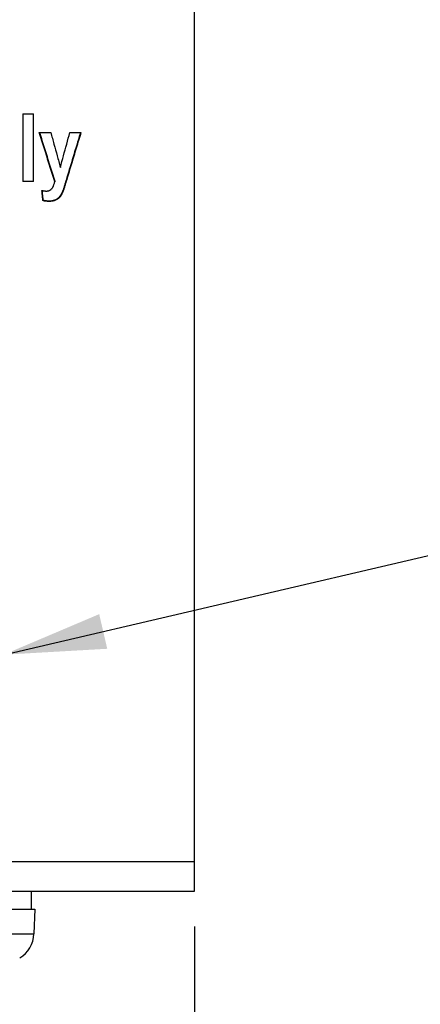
# Model space of a CAD drawing. Header units: inches. Extents: x 0 to 34, y 0 to 22.
# Tile 18 of 56: x 26.532 to 27.238, y 5.476 to 7.208. Entities that reach past the tile are written whole.
import ezdxf

# ---------------------------------------------------------------- set-up
doc = ezdxf.new("R2010")
doc.units = ezdxf.units.IN
doc.header["$LTSCALE"] = 1.87
doc.header["$MEASUREMENT"] = 0
doc.layers.get('0').update_dxf_attribs({"linetype": 'CONTINUOUS'})
doc.layers.add('DETAIL', color=7, linetype='CONTINUOUS')
doc.layers.add('DIMENSIONS', color=7, linetype='CONTINUOUS')
doc.styles.get("Standard").update_dxf_attribs({"font": 'txt', "width": 0.8})
doc.dimstyles.new('DIMSTYLE_1', dxfattribs={"dimtxt": 0.125, "dimasz": 0.18, "dimexe": 0.18, "dimexo": 0.0625, "dimgap": 0.09, "dimtad": 0, "dimtih": 1, "dimtoh": 1, "dimdec": 3, "dimzin": 4, "dimdsep": 46, "dimtxsty": 'STANDARD', "dimblk": '_FILLED', "dimblk1": '_FILLED', "dimblk2": '_FILLED', "dimcen": 0.09, "dimadec": 0, "dimazin": 0, "dimtp": 0.01, "dimtm": 0.01, "dimtfac": 1, "dimtdec": 3, "dimtofl": 0, "dimtmove": 0, "dimatfit": 3, "dimldrblk": '_FILLED', "dimfxl": 1, "dimtolj": 1, "dimtzin": 4, "dimarcsym": 0})

# ---------------------------------------------------------------- blocks, each defined once
blk = doc.blocks.new('_FILLED')
at = {"color": 0, "linetype": 'BYBLOCK'}
blk.add_solid([(0, 0), (-1, 0.1736), (-1, -0.1736)], dxfattribs=at)
blk = doc.blocks.new('*D5')
at = {"layer": 'DIMENSIONS', "color": 2, "linetype": 'CONTINUOUS'}
for p, q in [((25.7599, 5.5382), (25.7599, 4.6588)), ((26.5099, 5.5382), (26.5099, 4.6588)), ((25.7599, 4.7838), (25.3999, 4.7838)), ((26.5099, 4.7838), (26.8699, 4.7838))]:
    blk.add_line(p, q, dxfattribs=at)
at = {"layer": 'DIMENSIONS', "color": 2, "linetype": 'CONTINUOUS', "xscale": 0.18, "yscale": 0.18, "zscale": 0.18}
blk.add_blockref('_FILLED', (25.7599, 4.7838), dxfattribs=at)
at = {"layer": 'DIMENSIONS', "color": 2, "linetype": 'CONTINUOUS', "xscale": 0.18, "yscale": 0.18, "zscale": 0.18, "rotation": 180}
blk.add_blockref('_FILLED', (26.5099, 4.7838), dxfattribs=at)
at = {"layer": 'DIMENSIONS', "color": 2, "linetype": 'CONTINUOUS', "width": 0.8}
for s, p in [('.750', (25.9068, 4.7213)), ('[', (25.9068, 4.5338)), ('19.05', (26.0068, 4.5338)), (']', (26.5068, 4.5338))]:
    blk.add_text(s, height=0.125, dxfattribs=at).set_placement(p)
blk = doc.blocks.new('*D7')
at = {"layer": 'DIMENSIONS', "color": 2, "linetype": 'CONTINUOUS'}
for p, q in [((25.5801, 5.6166), (25.5801, 4.9088)), ((26.8399, 5.613), (26.8399, 3.9088)), ((25.5801, 4.6588), (25.5801, 3.9088)), ((25.5801, 4.0338), (25.2201, 4.0338)), ((26.8399, 4.0338), (27.1999, 4.0338))]:
    blk.add_line(p, q, dxfattribs=at)
at = {"layer": 'DIMENSIONS', "color": 2, "linetype": 'CONTINUOUS', "xscale": 0.18, "yscale": 0.18, "zscale": 0.18}
blk.add_blockref('_FILLED', (25.5801, 4.0338), dxfattribs=at)
at = {"layer": 'DIMENSIONS', "color": 2, "linetype": 'CONTINUOUS', "xscale": 0.18, "yscale": 0.18, "zscale": 0.18, "rotation": 180}
blk.add_blockref('_FILLED', (26.8399, 4.0338), dxfattribs=at)
at = {"layer": 'DIMENSIONS', "color": 2, "linetype": 'CONTINUOUS', "width": 0.8}
for s, p in [('1.260', (25.8947, 3.9713)), ('[', (25.8947, 3.7838)), (']', (26.1947, 3.7838)), ('32', (25.9947, 3.7838))]:
    blk.add_text(s, height=0.125, dxfattribs=at).set_placement(p)

msp = doc.modelspace()

# ---------------------------------------------------------------- linework, layer by layer
at = {"color": 7, "linetype": 'CONTINUOUS'}
for p, q in [((26.8399, 5.6755), (26.8399, 10.5574)), ((26.5375, 7.0427), (26.5564, 7.0427)), ((26.5375, 7.0427), (26.5375, 6.9235)), ((26.5564, 6.9235), (26.5564, 7.0427)), ((26.5668, 7.0098), (26.5869, 7.0098)), ((26.6205, 7.0098), (26.64, 7.0098)), ((26.615, 6.9277), (26.615, 6.9267)), ((26.5375, 6.9244), (26.5564, 6.9244)), ((26.5564, 6.9235), (26.5375, 6.9235)), ((26.5939, 6.9242), (26.5939, 6.9232)), ((26.6101, 6.9116), (26.6101, 6.9106)), ((26.573, 6.891), (26.573, 6.8899)), ((26.5838, 6.8896), (26.5838, 6.8886)), ((26.8399, 5.727), (26.5171, 5.727)), ((26.5099, 5.6755), (26.8399, 5.6755)), ((26.5525, 5.6755), (26.5525, 5.644)), ((26.5099, 5.644), (26.5587, 5.644)), ((26.5587, 5.644), (26.5572, 5.6002)), ((26.2453, 5.6002), (26.5572, 5.6002))]:
    msp.add_line(p, q, dxfattribs=at)
msp.add_arc((26.506, 5.602), 0.0512, 300.7913, 358, dxfattribs=at)
for points, knots in [([(26.5939, 6.9232), (26.5909, 6.9328), (26.5849, 6.952), (26.5758, 6.9809), (26.5698, 7.0001), (26.5668, 7.0098)], [0, 0, 0, 0, 0.333217, 0.666556, 1, 1, 1, 1]), ([(26.5671, 7.0098), (26.57, 7.0005), (26.5759, 6.9815), (26.5849, 6.953), (26.5909, 6.9338), (26.5939, 6.9242)], [0, 0, 0, 0, 0.326276, 0.663193, 1, 1, 1, 1]), ([(26.5869, 7.0098), (26.5888, 7.0029), (26.5926, 6.9893), (26.5982, 6.9689), (26.602, 6.9552), (26.6039, 6.9484)], [0, 0, 0, 0, 0.333413, 0.66675, 1, 1, 1, 1]), ([(26.6039, 6.9484), (26.6058, 6.9552), (26.6094, 6.9689), (26.615, 6.9893), (26.6186, 7.0029), (26.6205, 7.0098)], [0, 0, 0, 0, 0.33325, 0.666587, 1, 1, 1, 1]), ([(26.615, 6.9277), (26.6178, 6.9369), (26.6233, 6.9553), (26.6316, 6.9827), (26.6371, 7.0008), (26.6398, 7.0098)], [0, 0, 0, 0, 0.336963, 0.674033, 1, 1, 1, 1]), ([(26.6401, 7.0098), (26.6373, 7.0005), (26.6317, 6.9821), (26.6233, 6.9544), (26.6177, 6.9359), (26.615, 6.9267)], [0, 0, 0, 0, 0.33344, 0.666779, 1, 1, 1, 1]), ([(26.6101, 6.9116), (26.6106, 6.9133), (26.6117, 6.9169), (26.6133, 6.9223), (26.6144, 6.9259), (26.615, 6.9277)], [0, 0, 0, 0, 0.333309, 0.666646, 1, 1, 1, 1]), ([(26.5793, 6.9067), (26.5798, 6.9067), (26.5806, 6.9068), (26.5819, 6.907), (26.583, 6.9072), (26.5841, 6.9076), (26.5852, 6.908), (26.5861, 6.9086), (26.5871, 6.9093), (26.5879, 6.91), (26.5888, 6.911), (26.5896, 6.9121), (26.5904, 6.9133), (26.5912, 6.9148), (26.5919, 6.9165), (26.5926, 6.9185), (26.5933, 6.9207), (26.5937, 6.9223), (26.5939, 6.9232)], [0, 0, 0, 0, 0.056306, 0.108562, 0.157668, 0.204863, 0.251002, 0.297075, 0.344202, 0.393095, 0.444816, 0.501077, 0.562637, 0.631274, 0.70836, 0.795037, 0.891997, 1, 1, 1, 1]), ([(26.5838, 6.8896), (26.5844, 6.8896), (26.5855, 6.8896), (26.5875, 6.8897), (26.5891, 6.8899), (26.5906, 6.8902), (26.5916, 6.8904), (26.5926, 6.8907), (26.5933, 6.8909), (26.5939, 6.8911), (26.5943, 6.8912), (26.5946, 6.8913), (26.5948, 6.8914), (26.595, 6.8915), (26.5952, 6.8916), (26.5953, 6.8916), (26.5954, 6.8917), (26.5956, 6.8918), (26.5957, 6.8918), (26.5958, 6.8919), (26.5959, 6.8919), (26.596, 6.892), (26.5961, 6.892), (26.5963, 6.8921), (26.5964, 6.8921), (26.5965, 6.8922), (26.5967, 6.8923), (26.5969, 6.8924), (26.5972, 6.8926), (26.5976, 6.8928), (26.598, 6.893), (26.5986, 6.8934), (26.5991, 6.8938), (26.5999, 6.8943), (26.6005, 6.8949), (26.6013, 6.8955), (26.6017, 6.896), (26.6022, 6.8964), (26.6025, 6.8967), (26.6028, 6.8971), (26.603, 6.8974), (26.6032, 6.8976), (26.6033, 6.8978), (26.6035, 6.898), (26.6036, 6.8981), (26.6037, 6.8982), (26.6038, 6.8983), (26.6039, 6.8984), (26.604, 6.8986), (26.6041, 6.8988), (26.6042, 6.899), (26.6044, 6.8992), (26.6045, 6.8994), (26.6047, 6.8997), (26.6049, 6.9), (26.6052, 6.9005), (26.6055, 6.901), (26.6058, 6.9016), (26.6061, 6.9021), (26.6065, 6.9028), (26.6069, 6.9036), (26.6075, 6.9049), (26.608, 6.9061), (26.6087, 6.9077), (26.6093, 6.9094), (26.6098, 6.9108), (26.6101, 6.9116)], [0, 0, 0, 0, 0.046621, 0.091446, 0.155508, 0.176074, 0.2161, 0.235595, 0.264236, 0.273632, 0.287593, 0.292212, 0.301401, 0.305971, 0.312797, 0.315065, 0.319589, 0.321846, 0.326348, 0.328594, 0.333077, 0.335315, 0.339784, 0.342015, 0.346471, 0.348695, 0.355355, 0.359785, 0.373027, 0.381819, 0.399321, 0.408037, 0.434066, 0.451342, 0.485783, 0.502985, 0.528812, 0.537436, 0.55472, 0.563384, 0.576413, 0.580766, 0.589489, 0.593859, 0.600426, 0.602618, 0.607008, 0.60921, 0.615894, 0.620414, 0.629607, 0.634281, 0.643787, 0.648618, 0.66343, 0.673571, 0.694502, 0.705294, 0.727538, 0.738993, 0.774699, 0.799633, 0.852241, 0.879927, 0.938089, 1, 1, 1, 1]), ([(26.6101, 6.9106), (26.6098, 6.9098), (26.6093, 6.9084), (26.6087, 6.9067), (26.608, 6.9051), (26.6075, 6.9039), (26.6069, 6.9026), (26.6065, 6.9018), (26.6061, 6.901), (26.6058, 6.9006), (26.6055, 6.9), (26.6052, 6.8995), (26.6049, 6.899), (26.6047, 6.8987), (26.6045, 6.8984), (26.6044, 6.8982), (26.6042, 6.898), (26.6041, 6.8978), (26.604, 6.8976), (26.6039, 6.8974), (26.6038, 6.8973), (26.6037, 6.8972), (26.6036, 6.8971), (26.6035, 6.897), (26.6033, 6.8968), (26.6032, 6.8966), (26.603, 6.8963), (26.6028, 6.8961), (26.6025, 6.8957), (26.6022, 6.8954), (26.6017, 6.8949), (26.6013, 6.8945), (26.6005, 6.8939), (26.5999, 6.8933), (26.5991, 6.8927), (26.5986, 6.8924), (26.598, 6.892), (26.5976, 6.8918), (26.5972, 6.8916), (26.5969, 6.8914), (26.5967, 6.8913), (26.5965, 6.8912), (26.5964, 6.8911), (26.5963, 6.8911), (26.5961, 6.891), (26.596, 6.8909), (26.5959, 6.8909), (26.5958, 6.8908), (26.5957, 6.8908), (26.5956, 6.8907), (26.5954, 6.8907), (26.5953, 6.8906), (26.5952, 6.8906), (26.595, 6.8905), (26.5948, 6.8904), (26.5946, 6.8903), (26.5943, 6.8902), (26.5939, 6.8901), (26.5933, 6.8899), (26.5926, 6.8897), (26.5916, 6.8894), (26.5906, 6.8892), (26.5891, 6.8889), (26.5875, 6.8887), (26.5855, 6.8886), (26.5844, 6.8886), (26.5838, 6.8886)], [0, 0, 0, 0, 0.061933, 0.120116, 0.147812, 0.200436, 0.225378, 0.261095, 0.272553, 0.294803, 0.305598, 0.326534, 0.336678, 0.351493, 0.356325, 0.365832, 0.370508, 0.379703, 0.384223, 0.390908, 0.393111, 0.397502, 0.399694, 0.406262, 0.410633, 0.419356, 0.42371, 0.436741, 0.445405, 0.462691, 0.471316, 0.497143, 0.514345, 0.548784, 0.566059, 0.592085, 0.6008, 0.6183, 0.62709, 0.64033, 0.644759, 0.651418, 0.653642, 0.658096, 0.660327, 0.664795, 0.667032, 0.671515, 0.67376, 0.678261, 0.680517, 0.68504, 0.687307, 0.694132, 0.698701, 0.707887, 0.712506, 0.726463, 0.735856, 0.764488, 0.783978, 0.82399, 0.844549, 0.908588, 0.953396, 1, 1, 1, 1]), ([(26.615, 6.9267), (26.6144, 6.9249), (26.6133, 6.9213), (26.6117, 6.9159), (26.6106, 6.9123), (26.6101, 6.9106)], [0, 0, 0, 0, 0.333357, 0.666687, 1, 1, 1, 1]), ([(26.5714, 6.9078), (26.5716, 6.9077), (26.5721, 6.9076), (26.5727, 6.9075), (26.5733, 6.9074), (26.5737, 6.9073), (26.5743, 6.9072), (26.5748, 6.9071), (26.5753, 6.907), (26.5758, 6.907), (26.5763, 6.9069), (26.5767, 6.9069), (26.5774, 6.9068), (26.5782, 6.9068), (26.5789, 6.9067), (26.5793, 6.9067)], [0, 0, 0, 0, 0.092739, 0.183676, 0.228478, 0.316765, 0.360256, 0.445947, 0.488155, 0.571313, 0.61227, 0.692959, 0.7327, 0.849552, 1, 1, 1, 1]), ([(26.573, 6.8899), (26.5728, 6.8919), (26.5725, 6.8959), (26.5719, 6.9018), (26.5715, 6.9058), (26.5714, 6.9078)], [0, 0, 0, 0, 0.333306, 0.666639, 1, 1, 1, 1]), ([(26.5714, 6.9077), (26.5716, 6.9061), (26.5719, 6.9025), (26.5725, 6.8969), (26.5728, 6.8929), (26.573, 6.891)], [0, 0, 0, 0, 0.292676, 0.646353, 1, 1, 1, 1]), ([(26.573, 6.891), (26.5736, 6.8908), (26.5746, 6.8906), (26.5758, 6.8903), (26.5767, 6.8902), (26.5773, 6.8901), (26.578, 6.89), (26.5786, 6.8899), (26.5794, 6.8898), (26.58, 6.8897), (26.5808, 6.8897), (26.5814, 6.8896), (26.5821, 6.8896), (26.5829, 6.8896), (26.5835, 6.8896), (26.5838, 6.8896)], [0, 0, 0, 0, 0.165903, 0.290245, 0.331702, 0.414657, 0.456165, 0.539266, 0.58087, 0.664207, 0.705951, 0.789612, 0.831539, 0.915609, 1, 1, 1, 1]), ([(26.5838, 6.8886), (26.5835, 6.8886), (26.5829, 6.8886), (26.5821, 6.8886), (26.5814, 6.8886), (26.5808, 6.8887), (26.58, 6.8887), (26.5794, 6.8888), (26.5786, 6.8889), (26.578, 6.8889), (26.5773, 6.889), (26.5767, 6.8891), (26.5758, 6.8893), (26.5746, 6.8895), (26.5736, 6.8898), (26.573, 6.8899)], [0, 0, 0, 0, 0.084389, 0.168458, 0.210384, 0.294043, 0.335786, 0.419121, 0.460725, 0.543824, 0.585332, 0.668284, 0.709741, 0.83408, 1, 1, 1, 1])]:
    msp.add_open_spline(points, degree=3, knots=knots, dxfattribs=at)
at = {"layer": 'DETAIL', "color": 2, "linetype": 'CONTINUOUS'}
msp.add_line((26.504, 6.0913), (27.5899, 6.3443), dxfattribs=at)
msp.add_solid([(26.6722, 6.1626), (26.504, 6.0913), (26.6864, 6.1017)], dxfattribs=at)

# ---------------------------------------------------------------- dimensions: what is measured, and where the dimension line sits
at = {"layer": 'DIMENSIONS', "color": 2, "linetype": 'CONTINUOUS'}
dim = msp.add_linear_dim(base=(25.5801, 4.0338), p1=(26.8399, 5.613), p2=(25.5801, 5.6166), angle=180, dimstyle='DIMSTYLE_1', dxfattribs=at)
dim.commit()
dim.dimension.update_dxf_attribs({"geometry": '*D7', "text_midpoint": (26.1447, 3.94), "dimtype": 160})
dim = msp.add_linear_dim(base=(26.5099, 4.7838), p1=(25.7599, 5.5382), p2=(26.5099, 5.5382), dimstyle='DIMSTYLE_1', dxfattribs=at)
dim.commit()
dim.dimension.update_dxf_attribs({"geometry": '*D5', "text_midpoint": (26.2568, 4.69), "dimtype": 160})

doc.saveas('drawing.dxf')
